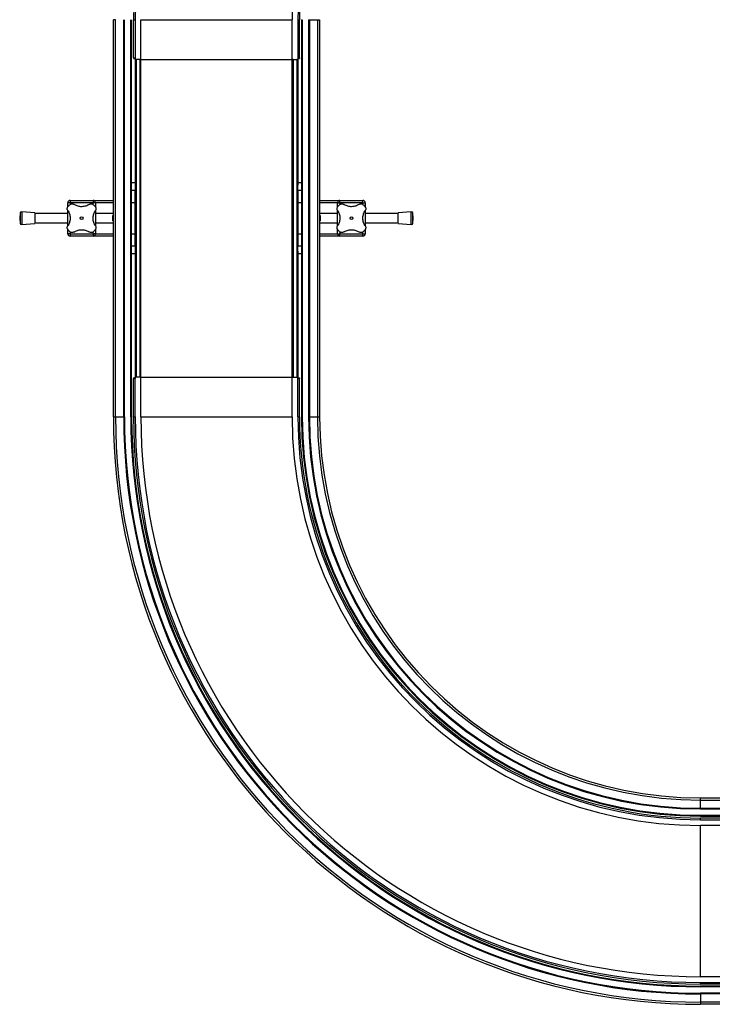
# Model space of a CAD drawing. Header units: millimetres. Extents: x 0 to 420, y 0 to 297.
# Tile 3 of 105: x 132 to 176, y 61 to 123. Entities that reach past the tile are written whole.
import ezdxf

# ---------------------------------------------------------------- set-up
doc = ezdxf.new("R2010")
doc.units = ezdxf.units.MM

msp = doc.modelspace()

# ---------------------------------------------------------------- linework, layer by layer
at = {"color": 7, "linetype": 'Continuous', "lineweight": 25}
for p, q in [((138.15136, 122.57364), (138.01443, 122.57364)), ((138.01443, 97.57364), (138.01443, 122.57364)), ((138.15136, 97.57364), (138.15136, 122.57364)), ((138.66443, 97.57364), (138.66443, 122.57364)), ((138.71443, 97.57364), (138.71443, 122.57364)), ((139.11443, 97.57364), (139.11443, 122.57364)), ((139.16443, 97.57364), (139.16443, 122.57364)), ((139.28943, 122.57364), (139.38943, 122.57364)), ((139.28943, 120.17364), (139.28943, 122.57364)), ((139.38943, 122.57364), (139.38943, 120.07364)), ((139.75193, 122.57364), (149.27693, 122.57364)), ((139.75193, 120.07364), (139.75193, 122.57364)), ((149.27693, 120.07364), (149.27693, 122.57364)), ((149.63943, 122.57364), (149.73943, 122.57364)), ((149.63943, 122.57364), (149.63943, 120.07364)), ((149.73943, 120.17364), (149.73943, 122.57364)), ((149.86443, 122.57364), (149.91443, 122.57364)), ((149.86443, 122.57364), (149.86443, 97.57364)), ((149.91443, 122.57364), (149.91443, 97.57364)), ((150.31443, 122.57364), (150.31443, 97.57364)), ((150.31443, 122.57364), (150.36443, 122.57364)), ((150.36443, 122.57364), (150.36443, 97.57364)), ((150.36443, 122.57364), (150.87751, 122.57364)), ((150.87751, 122.57364), (150.87751, 97.57364)), ((150.87751, 122.57364), (151.01443, 122.57364)), ((151.01443, 122.57364), (151.01443, 97.57364)), ((139.28943, 120.17364), (139.38943, 120.17364)), ((139.28943, 120.17364), (139.28943, 120.12364)), ((139.28943, 120.12364), (139.38943, 120.12364)), ((139.38943, 120.07364), (139.38943, 112.15436)), ((139.45193, 120.07364), (139.38943, 120.07364)), ((139.45193, 120.07364), (139.45193, 100.07364)), ((139.68193, 120.07364), (139.45193, 120.07364)), ((139.68193, 120.07364), (139.68193, 100.07364)), ((139.75193, 120.07364), (139.68193, 120.07364)), ((139.75193, 120.07364), (139.68193, 120.07364)), ((139.75193, 120.07364), (149.27693, 120.07364)), ((139.75193, 100.07364), (139.75193, 120.07364)), ((149.27693, 120.07364), (149.34693, 120.07364)), ((149.27693, 100.07364), (149.27693, 120.07364)), ((149.34693, 120.07364), (149.27693, 120.07364)), ((149.34693, 120.07364), (149.34693, 100.07364)), ((149.34693, 120.07364), (149.57693, 120.07364)), ((149.57693, 120.07364), (149.57693, 100.07364)), ((149.63943, 120.07364), (149.57693, 120.07364)), ((149.63943, 120.17364), (149.73943, 120.17364)), ((149.63943, 120.12364), (149.73943, 120.12364)), ((149.63943, 120.07364), (149.63943, 112.15436)), ((149.73943, 120.17364), (149.73943, 120.12364)), ((139.16443, 112.32364), (139.38943, 112.32364)), ((149.63943, 112.32364), (149.86443, 112.32364)), ((139.38943, 111.82364), (139.16443, 111.82364)), ((139.38943, 112.15436), (139.38943, 111.82364)), ((139.38943, 108.32364), (139.38943, 111.82364)), ((149.63943, 111.82364), (149.63943, 112.15436)), ((149.63943, 111.82364), (149.63943, 108.32364)), ((149.86443, 111.82364), (149.63943, 111.82364)), ((135.13943, 110.77627), (135.13943, 111.04864)), ((135.28943, 111.04864), (135.13943, 111.04864)), ((135.28943, 111.04864), (135.13943, 111.04864)), ((135.13943, 110.77627), (135.13943, 111.04864)), ((135.28943, 111.19864), (136.73943, 111.19864)), ((135.28943, 111.19864), (135.28943, 111.04864)), ((135.28943, 111.19864), (135.28943, 111.04864)), ((135.28943, 111.19864), (136.73943, 111.19864)), ((136.73943, 111.04864), (135.28943, 111.04864)), ((136.73943, 111.04864), (135.28943, 111.04864)), ((135.28943, 111.04864), (135.28943, 110.93351)), ((135.28943, 111.04864), (135.28943, 110.93351)), ((136.73943, 111.19864), (136.73943, 111.04864)), ((136.73943, 111.19864), (138.01443, 111.19864)), ((136.73943, 111.19864), (136.73943, 111.04864)), ((136.73943, 111.19864), (138.01443, 111.19864)), ((136.88943, 111.04864), (136.73943, 111.04864)), ((136.88943, 111.04864), (136.73943, 111.04864)), ((136.73943, 110.93361), (136.73943, 111.04864)), ((136.73943, 110.93361), (136.73943, 111.04864)), ((136.88943, 111.04864), (136.88943, 110.77373)), ((136.88943, 111.04864), (136.88943, 110.77373)), ((138.01443, 111.04864), (136.88943, 111.04864)), ((138.01443, 111.04864), (136.88943, 111.04864)), ((139.38943, 111.04864), (139.16443, 111.04864)), ((139.38943, 111.04864), (139.16443, 111.04864)), ((139.38943, 111.04864), (139.38943, 109.09864)), ((139.38943, 111.04864), (139.38943, 109.09864)), ((149.63943, 109.09864), (149.63943, 111.04864)), ((149.86443, 111.04864), (149.63943, 111.04864)), ((151.01443, 111.19864), (152.28943, 111.19864)), ((152.13943, 111.04864), (151.01443, 111.04864)), ((152.13943, 111.04864), (152.28943, 111.04864)), ((152.13943, 110.77627), (152.13943, 111.04864)), ((152.28943, 111.04864), (152.28943, 111.19864)), ((152.28943, 111.19864), (153.73943, 111.19864)), ((153.73943, 111.04864), (152.28943, 111.04864)), ((152.28943, 111.04864), (152.28943, 110.93351)), ((153.73943, 111.04864), (153.73943, 111.19864)), ((153.73943, 111.04864), (153.88943, 111.04864)), ((153.73943, 110.93361), (153.73943, 111.04864)), ((153.88943, 111.04864), (153.88943, 110.77373)), ((132.13497, 110.38153), (132.11148, 110.07364)), ((132.13497, 110.38153), (132.11148, 110.07364)), ((132.13497, 110.38153), (132.13497, 109.76574)), ((132.13497, 110.38153), (132.13497, 109.76574)), ((133.06148, 110.41114), (132.24228, 110.47364)), ((133.06148, 110.41114), (132.24228, 110.47364)), ((132.24228, 110.47364), (132.24228, 109.67364)), ((132.24228, 110.47364), (132.24228, 109.67364)), ((133.06148, 110.41114), (133.06148, 109.73614)), ((133.06148, 110.41114), (133.06148, 109.73614)), ((135.13943, 110.37364), (133.06148, 110.37364)), ((135.13943, 109.58972), (135.13943, 110.55726)), ((135.13943, 109.59409), (135.13943, 110.55288)), ((136.88943, 110.55756), (136.88943, 109.59001)), ((136.88943, 110.55318), (136.88943, 109.59439)), ((138.01443, 110.37364), (136.88943, 110.37364)), ((152.13943, 110.37364), (151.01443, 110.37364)), ((152.13943, 109.58972), (152.13943, 110.55726)), ((153.88943, 110.55756), (153.88943, 109.59001)), ((155.96739, 110.37364), (153.88943, 110.37364)), ((156.78658, 110.47364), (155.96739, 110.41114)), ((155.96739, 109.73614), (155.96739, 110.41114)), ((156.78658, 109.67364), (156.78658, 110.47364)), ((156.91739, 110.07364), (156.8939, 110.38153)), ((156.8939, 109.76574), (156.8939, 110.38153)), ((132.11148, 110.07364), (132.13497, 109.76574)), ((132.11148, 110.07364), (132.13497, 109.76574)), ((133.06148, 109.77364), (135.13943, 109.77364)), ((136.88943, 109.77364), (138.01443, 109.77364)), ((137.98943, 110.23947), (138.01443, 110.23947)), ((137.98943, 109.90781), (137.98943, 110.23947)), ((138.01443, 109.90781), (137.98943, 109.90781)), ((151.01443, 110.23947), (151.03943, 110.23947)), ((151.03943, 109.90781), (151.01443, 109.90781)), ((151.01443, 109.77364), (152.13943, 109.77364)), ((151.03943, 110.23947), (151.03943, 109.90781)), ((153.88943, 109.77364), (155.96739, 109.77364)), ((156.8939, 109.76574), (156.91739, 110.07364)), ((132.24228, 109.67364), (133.06148, 109.73614)), ((132.24228, 109.67364), (133.06148, 109.73614)), ((135.13943, 109.09864), (135.13943, 109.37354)), ((135.13943, 109.09864), (135.13943, 109.37354)), ((135.28943, 109.21367), (135.28943, 109.09864)), ((135.28943, 109.21367), (135.28943, 109.09864)), ((136.73943, 109.09864), (136.73943, 109.21376)), ((136.73943, 109.09864), (136.73943, 109.21376)), ((136.88943, 109.371), (136.88943, 109.09864)), ((136.88943, 109.371), (136.88943, 109.09864)), ((152.13943, 109.09864), (152.13943, 109.37354)), ((152.28943, 109.21367), (152.28943, 109.09864)), ((153.73943, 109.09864), (153.73943, 109.21376)), ((153.88943, 109.371), (153.88943, 109.09864)), ((155.96739, 109.73614), (156.78658, 109.67364)), ((135.28943, 109.09864), (135.13943, 109.09864)), ((135.28943, 109.09864), (135.13943, 109.09864)), ((135.28943, 109.09864), (136.73943, 109.09864)), ((135.28943, 109.09864), (135.28943, 108.94864)), ((135.28943, 109.09864), (136.73943, 109.09864)), ((135.28943, 109.09864), (135.28943, 108.94864)), ((136.73943, 108.94864), (135.28943, 108.94864)), ((136.73943, 108.94864), (135.28943, 108.94864)), ((136.88943, 109.09864), (136.73943, 109.09864)), ((136.73943, 109.09864), (136.73943, 108.94864)), ((136.73943, 109.09864), (136.73943, 108.94864)), ((136.88943, 109.09864), (136.73943, 109.09864)), ((138.01443, 108.94864), (136.73943, 108.94864)), ((138.01443, 108.94864), (136.73943, 108.94864)), ((136.88943, 109.09864), (138.01443, 109.09864)), ((136.88943, 109.09864), (138.01443, 109.09864)), ((139.16443, 109.09864), (139.38943, 109.09864)), ((139.16443, 109.09864), (139.38943, 109.09864)), ((149.63943, 109.09864), (149.86443, 109.09864)), ((151.01443, 109.09864), (152.13943, 109.09864)), ((152.28943, 108.94864), (151.01443, 108.94864)), ((152.13943, 109.09864), (152.28943, 109.09864)), ((152.28943, 109.09864), (153.73943, 109.09864)), ((152.28943, 108.94864), (152.28943, 109.09864)), ((153.73943, 108.94864), (152.28943, 108.94864)), ((153.73943, 109.09864), (153.88943, 109.09864)), ((153.73943, 108.94864), (153.73943, 109.09864)), ((139.16443, 108.32364), (139.38943, 108.32364)), ((139.38943, 108.32364), (139.38943, 107.99292)), ((139.38943, 107.99292), (139.38943, 100.07364)), ((149.63943, 107.99292), (149.63943, 108.32364)), ((149.63943, 108.32364), (149.86443, 108.32364)), ((149.63943, 107.99292), (149.63943, 100.07364)), ((139.38943, 107.82364), (139.16443, 107.82364)), ((149.86443, 107.82364), (149.63943, 107.82364)), ((139.28942, 100.02352), (139.28942, 99.97352)), ((139.28942, 100.02352), (139.38942, 100.02352)), ((139.28942, 99.97352), (139.38942, 99.97352)), ((139.28943, 97.57352), (139.28942, 99.97352)), ((139.38942, 100.02352), (139.38942, 99.97352)), ((139.38943, 97.57352), (139.38942, 99.97352)), ((139.38943, 97.57364), (139.38943, 100.07364)), ((139.45193, 100.07364), (139.38943, 100.07364)), ((139.68193, 100.07364), (139.45193, 100.07364)), ((139.75193, 100.07364), (139.68193, 100.07364)), ((139.75193, 100.07364), (139.68193, 100.07364)), ((139.75193, 100.07364), (149.27693, 100.07364)), ((139.75193, 97.57364), (139.75193, 100.07364)), ((149.27693, 100.07364), (149.34693, 100.07364)), ((149.27693, 97.57364), (149.27693, 100.07364)), ((149.34693, 100.07364), (149.27693, 100.07364)), ((149.34693, 100.07364), (149.57693, 100.07364)), ((149.63943, 100.07364), (149.57693, 100.07364)), ((149.63943, 97.57364), (149.63943, 100.07364)), ((149.63943, 97.57368), (149.63944, 99.97368)), ((149.63944, 100.02368), (149.63944, 99.97368)), ((149.63944, 100.02368), (149.73944, 100.02368)), ((149.63944, 99.97368), (149.73944, 99.97368)), ((149.73943, 97.57368), (149.73944, 99.97368)), ((149.73944, 100.02368), (149.73944, 99.97368)), ((138.01443, 97.57364), (138.15136, 97.57364)), ((138.15136, 97.57364), (138.66443, 97.57364)), ((138.66443, 97.57364), (138.71443, 97.57364)), ((139.11443, 97.57364), (139.16443, 97.57364)), ((139.28943, 97.57352), (139.38943, 97.57352)), ((139.75193, 97.57364), (149.27693, 97.57364)), ((149.63943, 97.57368), (149.73943, 97.57368)), ((149.91443, 97.57364), (149.86443, 97.57364)), ((150.31443, 97.57364), (150.36443, 97.57364)), ((150.36443, 97.57364), (150.87751, 97.57364)), ((150.87751, 97.57364), (151.01443, 97.57364)), ((175.01443, 73.43671), (175.01443, 73.57364)), ((175.01443, 73.57364), (206.11443, 73.57364)), ((175.01443, 73.43671), (206.11443, 73.43671)), ((175.01443, 72.92364), (175.01443, 73.43671)), ((175.01443, 72.87364), (175.01443, 72.92364)), ((175.01443, 72.92364), (206.11443, 72.92364)), ((175.01443, 72.87364), (206.11443, 72.87364)), ((175.01443, 72.47364), (206.11443, 72.47364)), ((175.01443, 72.42364), (175.01443, 72.47364)), ((175.01443, 72.42364), (206.11443, 72.42364)), ((175.01443, 72.19864), (175.01443, 72.29864)), ((177.41443, 72.29864), (175.01443, 72.29864)), ((175.01443, 72.19864), (177.51443, 72.19864)), ((175.01443, 62.31114), (175.01443, 71.83614)), ((177.51443, 71.83614), (175.01443, 71.83614)), ((177.51443, 62.31114), (175.01443, 62.31114)), ((175.01443, 61.84864), (175.01443, 61.94864)), ((175.01443, 61.94864), (177.51443, 61.94864)), ((177.41443, 61.84864), (175.01443, 61.84864)), ((175.01443, 61.72364), (175.01443, 61.67364)), ((206.11443, 61.72364), (175.01443, 61.72364)), ((206.11443, 61.67364), (175.01443, 61.67364)), ((206.11443, 61.27364), (175.01443, 61.27364)), ((175.01443, 61.27364), (175.01443, 61.22364)), ((206.11443, 61.22364), (175.01443, 61.22364)), ((175.01443, 61.22364), (175.01443, 60.71056)), ((206.11443, 60.71056), (175.01443, 60.71056)), ((175.01443, 60.71056), (175.01443, 60.57364)), ((206.11443, 60.57364), (175.01443, 60.57364))]:
    msp.add_line(p, q, dxfattribs=at)
for centre in [(136.01443, 110.07364), (136.01443, 110.07364), (153.01443, 110.07364)]:
    msp.add_circle(centre, 0.08764, dxfattribs=at)
for centre, radius, start, end in [((175.01443, 122.57364), 35.725, 90.0001916, 180), ((175.01443, 122.57364), 35.625, 90, 180), ((175.01443, 122.57364), 25.7375, 90, 180), ((175.01443, 122.57364), 25.375, 90, 180), ((175.01443, 122.57364), 25.275, 89.9999024, 180), ((135.28943, 111.04864), 0.15, 90, 180), ((135.28943, 111.04864), 0.15, 90, 180), ((136.73943, 111.04864), 0.15, 0, 90), ((136.73943, 111.04864), 0.15, 0, 90), ((152.28943, 111.04864), 0.15, 90, 180), ((153.73943, 111.04864), 0.15, 0, 90), ((132.23468, 110.37393), 0.1, 85.6370857, 175.6370857), ((132.23468, 110.37393), 0.1, 85.6370857, 175.6370857), ((136.01443, 110.07364), 1.125, 130.2250717, 139.7749283), ((136.01443, 110.07364), 1.125, 130.2250717, 139.7749283), ((136.01443, 110.07364), 1.125, 40.2250717, 49.7749283), ((136.01443, 110.07364), 1.125, 40.2250717, 49.7749283), ((153.01443, 110.07364), 1.125, 130.2250717, 139.7749283), ((153.01443, 110.07364), 1.125, 40.2250717, 49.7749283), ((156.79419, 110.37393), 0.1, 4.3629143, 94.3629143), ((132.23468, 109.77335), 0.1, 184.3629143, 274.3629143), ((132.23468, 109.77335), 0.1, 184.3629143, 274.3629143), ((156.79419, 109.77335), 0.1, 265.6370857, 355.6370857), ((136.01443, 110.07364), 1.125, 220.2250717, 229.7749283), ((136.01443, 110.07364), 1.125, 220.2250717, 229.7749283), ((136.01443, 110.07364), 1.125, 310.2250717, 319.7749283), ((136.01443, 110.07364), 1.125, 310.2250717, 319.7749283), ((153.01443, 110.07364), 1.125, 220.2250717, 229.7749283), ((153.01443, 110.07364), 1.125, 310.2250717, 319.7749283), ((135.28943, 109.09864), 0.15, 180, 270), ((135.28943, 109.09864), 0.15, 180, 270), ((136.73943, 109.09864), 0.15, 270, 0), ((136.73943, 109.09864), 0.15, 270, 0), ((152.28943, 109.09864), 0.15, 180, 270), ((153.73943, 109.09864), 0.15, 270, 0), ((175.01443, 97.57364), 37, 180, 270), ((175.01443, 97.57364), 36.86307, 180, 270), ((175.01443, 97.57364), 36.35, 180, 270), ((175.01443, 97.57364), 36.3, 180, 270), ((175.01443, 97.57364), 35.9, 180, 270), ((175.01443, 97.57364), 35.85, 180, 270), ((175.01443, 97.57364), 35.725, 180.0001916, 270), ((175.01443, 97.57364), 35.625, 180, 270), ((175.01443, 97.57364), 35.2625, 180, 270), ((175.01443, 97.57364), 25.7375, 180, 270), ((175.01443, 97.57364), 25.375, 180, 270), ((175.01443, 97.57364), 25.275, 179.9999024, 270), ((175.01443, 97.57364), 25.15, 180, 270), ((175.01443, 97.57364), 25.1, 180, 270), ((175.01443, 97.57364), 24.7, 180, 270), ((175.01443, 97.57364), 24.65, 180, 270), ((175.01443, 97.57364), 24.13693, 180, 270), ((175.01443, 97.57364), 24, 180, 270)]:
    msp.add_arc(centre, radius, start, end, dxfattribs=at)
for points, knots in [([(135.28792, 110.93259), (135.30513, 110.94464), (135.33955, 110.96872), (135.40135, 110.9821), (135.46767, 110.97826), (135.50682, 110.9575), (135.52821, 110.94617)], [0, 0, 0, 0, 0.2331432, 0.46598224, 0.70829004, 1, 1, 1, 1]), ([(135.28792, 110.93259), (135.30513, 110.94464), (135.33955, 110.96872), (135.40135, 110.9821), (135.46767, 110.97826), (135.50682, 110.9575), (135.52821, 110.94617)], [0, 0, 0, 0, 0.2331432, 0.46598224, 0.70829004, 1, 1, 1, 1]), ([(136.50065, 110.94617), (136.52149, 110.95725), (136.56322, 110.97945), (136.63619, 110.98238), (136.69807, 110.96426), (136.72905, 110.94137), (136.74095, 110.93259)], [0, 0, 0, 0, 0.28482414, 0.57045716, 0.83508046, 1, 1, 1, 1]), ([(136.50065, 110.94617), (136.52149, 110.95725), (136.56322, 110.97945), (136.63619, 110.98238), (136.69807, 110.96426), (136.72905, 110.94137), (136.74095, 110.93259)], [0, 0, 0, 0, 0.28482414, 0.57045716, 0.83508046, 1, 1, 1, 1]), ([(152.28792, 110.93259), (152.30513, 110.94464), (152.33955, 110.96872), (152.40135, 110.9821), (152.46767, 110.97826), (152.50682, 110.9575), (152.52821, 110.94617)], [0, 0, 0, 0, 0.2331432, 0.46598224, 0.70829004, 1, 1, 1, 1]), ([(153.50065, 110.94617), (153.52149, 110.95725), (153.56322, 110.97945), (153.63619, 110.98238), (153.69807, 110.96426), (153.72905, 110.94137), (153.74095, 110.93259)], [0, 0, 0, 0, 0.28482414, 0.57045716, 0.83508046, 1, 1, 1, 1]), ([(135.1419, 110.55986), (135.13082, 110.58069), (135.10862, 110.62242), (135.10569, 110.69539), (135.12381, 110.75728), (135.14669, 110.78826), (135.15548, 110.80015)], [0, 0, 0, 0, 0.28482414, 0.57045716, 0.83508046, 1, 1, 1, 1]), ([(135.1419, 110.55986), (135.13082, 110.58069), (135.10862, 110.62242), (135.10569, 110.69539), (135.12381, 110.75728), (135.14669, 110.78826), (135.15548, 110.80015)], [0, 0, 0, 0, 0.28482414, 0.57045716, 0.83508046, 1, 1, 1, 1]), ([(135.1419, 110.55986), (135.16262, 110.52605), (135.20404, 110.45846), (135.25008, 110.34276), (135.28028, 110.21917), (135.29229, 110.09312), (135.28583, 109.96936), (135.26369, 109.8518), (135.22631, 109.74124), (135.1841, 109.65353), (135.15316, 109.60505), (135.1419, 109.58742)], [0, 0, 0, 0, 0.12083278, 0.2415891, 0.36294631, 0.48426201, 0.59786508, 0.71149177, 0.82362919, 0.93582121, 1, 1, 1, 1]), ([(135.1419, 110.55986), (135.16262, 110.52605), (135.20404, 110.45846), (135.25008, 110.34276), (135.28028, 110.21917), (135.29229, 110.09312), (135.28583, 109.96936), (135.26369, 109.8518), (135.22631, 109.74124), (135.1841, 109.65353), (135.15316, 109.60505), (135.1419, 109.58742)], [0, 0, 0, 0, 0.12083278, 0.2415891, 0.36294631, 0.48426201, 0.59786508, 0.71149177, 0.82362919, 0.93582121, 1, 1, 1, 1]), ([(136.50065, 110.94617), (136.46732, 110.92568), (136.39981, 110.88417), (136.28468, 110.83844), (136.16073, 110.80772), (136.0352, 110.79589), (135.91073, 110.80201), (135.79362, 110.82417), (135.68241, 110.86148), (135.5947, 110.90374), (135.54585, 110.93491), (135.52821, 110.94617)], [0, 0, 0, 0, 0.11925981, 0.24158658, 0.3609602, 0.48426569, 0.59620844, 0.71149815, 0.82228956, 0.93582475, 1, 1, 1, 1]), ([(136.50065, 110.94617), (136.46732, 110.92568), (136.39981, 110.88417), (136.28468, 110.83844), (136.16073, 110.80772), (136.0352, 110.79589), (135.91073, 110.80201), (135.79362, 110.82417), (135.68241, 110.86148), (135.5947, 110.90374), (135.54585, 110.93491), (135.52821, 110.94617)], [0, 0, 0, 0, 0.11925981, 0.24158658, 0.3609602, 0.48426569, 0.59620844, 0.71149815, 0.82228956, 0.93582475, 1, 1, 1, 1]), ([(136.88696, 109.58742), (136.86624, 109.62122), (136.82483, 109.68881), (136.77878, 109.80452), (136.74859, 109.9281), (136.73658, 110.05415), (136.74304, 110.17792), (136.76518, 110.29547), (136.80255, 110.40604), (136.84476, 110.49374), (136.8757, 110.54222), (136.88696, 110.55986)], [0, 0, 0, 0, 0.12083278, 0.2415891, 0.36294631, 0.48426201, 0.59786508, 0.71149177, 0.82362919, 0.93582121, 1, 1, 1, 1]), ([(136.88696, 109.58742), (136.86624, 109.62122), (136.82483, 109.68881), (136.77878, 109.80452), (136.74859, 109.9281), (136.73658, 110.05415), (136.74304, 110.17792), (136.76518, 110.29547), (136.80255, 110.40604), (136.84476, 110.49374), (136.8757, 110.54222), (136.88696, 110.55986)], [0, 0, 0, 0, 0.12083278, 0.2415891, 0.36294631, 0.48426201, 0.59786508, 0.71149177, 0.82362919, 0.93582121, 1, 1, 1, 1]), ([(136.87338, 110.80015), (136.88543, 110.78293), (136.90951, 110.74852), (136.92289, 110.68672), (136.91906, 110.6204), (136.8983, 110.58124), (136.88696, 110.55986)], [0, 0, 0, 0, 0.2331432, 0.46598224, 0.70829004, 1, 1, 1, 1]), ([(136.87338, 110.80015), (136.88543, 110.78293), (136.90951, 110.74852), (136.92289, 110.68672), (136.91906, 110.6204), (136.8983, 110.58124), (136.88696, 110.55986)], [0, 0, 0, 0, 0.233143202, 0.46598224, 0.708290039, 1, 1, 1, 1]), ([(136.89354, 110.40696), (136.89407, 110.40802), (136.89616, 110.41223), (136.90168, 110.39848), (136.90633, 110.37524), (136.90666, 110.37364)], [0, 0, 0, 0, 0.23651302, 0.94740052, 1, 1, 1, 1]), ([(136.89354, 110.40696), (136.89407, 110.40802), (136.89616, 110.41223), (136.90168, 110.39848), (136.90633, 110.37524), (136.90666, 110.37364)], [0, 0, 0, 0, 0.23651302, 0.94740052, 1, 1, 1, 1]), ([(152.1419, 110.55986), (152.13082, 110.58069), (152.10862, 110.62242), (152.10569, 110.69539), (152.12381, 110.75728), (152.14669, 110.78826), (152.15548, 110.80015)], [0, 0, 0, 0, 0.284824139, 0.570457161, 0.835080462, 1, 1, 1, 1]), ([(152.12264, 110.37364), (152.12397, 110.37963), (152.12961, 110.40524), (152.13464, 110.41719), (152.13586, 110.41083), (152.13589, 110.41068)], [0, 0, 0, 0, 0.229621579, 0.981734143, 1, 1, 1, 1]), ([(152.1419, 110.55986), (152.16262, 110.52605), (152.20404, 110.45846), (152.25008, 110.34276), (152.28028, 110.21917), (152.29229, 110.09312), (152.28583, 109.96936), (152.26369, 109.8518), (152.22631, 109.74124), (152.1841, 109.65353), (152.15316, 109.60505), (152.1419, 109.58742)], [0, 0, 0, 0, 0.12083278, 0.2415891, 0.36294631, 0.48426201, 0.59786508, 0.71149177, 0.82362919, 0.93582121, 1, 1, 1, 1]), ([(153.50065, 110.94617), (153.46732, 110.92568), (153.39981, 110.88417), (153.28468, 110.83844), (153.16073, 110.80772), (153.0352, 110.79589), (152.91073, 110.80201), (152.79362, 110.82417), (152.68241, 110.86148), (152.5947, 110.90374), (152.54585, 110.93491), (152.52821, 110.94617)], [0, 0, 0, 0, 0.11925981, 0.24158658, 0.3609602, 0.48426569, 0.59620844, 0.71149815, 0.82228956, 0.93582475, 1, 1, 1, 1]), ([(153.88696, 109.58742), (153.86624, 109.62122), (153.82483, 109.68881), (153.77878, 109.80452), (153.74859, 109.9281), (153.73658, 110.05415), (153.74304, 110.17792), (153.76518, 110.29547), (153.80255, 110.40604), (153.84476, 110.49374), (153.8757, 110.54222), (153.88696, 110.55986)], [0, 0, 0, 0, 0.12083278, 0.2415891, 0.36294631, 0.48426201, 0.59786508, 0.71149177, 0.82362919, 0.93582121, 1, 1, 1, 1]), ([(153.87338, 110.80015), (153.88543, 110.78293), (153.90951, 110.74852), (153.92289, 110.68672), (153.91906, 110.6204), (153.8983, 110.58124), (153.88696, 110.55986)], [0, 0, 0, 0, 0.233143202, 0.46598224, 0.708290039, 1, 1, 1, 1]), ([(136.90622, 109.77364), (136.9049, 109.76765), (136.89925, 109.74204), (136.89422, 109.73009), (136.89301, 109.73644), (136.89298, 109.73659)], [0, 0, 0, 0, 0.229621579, 0.981734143, 1, 1, 1, 1]), ([(136.90622, 109.77364), (136.9049, 109.76765), (136.89925, 109.74204), (136.89422, 109.73009), (136.89301, 109.73644), (136.89298, 109.73659)], [0, 0, 0, 0, 0.22962158, 0.98173414, 1, 1, 1, 1]), ([(152.13532, 109.74031), (152.1348, 109.73926), (152.1327, 109.73504), (152.12718, 109.74879), (152.12253, 109.77204), (152.12221, 109.77364)], [0, 0, 0, 0, 0.23651302, 0.94740052, 1, 1, 1, 1]), ([(135.15548, 109.34712), (135.14343, 109.36434), (135.11935, 109.39875), (135.10597, 109.46055), (135.1098, 109.52688), (135.13056, 109.56603), (135.1419, 109.58742)], [0, 0, 0, 0, 0.233143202, 0.46598224, 0.708290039, 1, 1, 1, 1]), ([(135.15548, 109.34712), (135.14343, 109.36434), (135.11935, 109.39875), (135.10597, 109.46055), (135.1098, 109.52688), (135.13056, 109.56603), (135.1419, 109.58742)], [0, 0, 0, 0, 0.2331432, 0.46598224, 0.70829004, 1, 1, 1, 1]), ([(135.52821, 109.20111), (135.50737, 109.19002), (135.46564, 109.16783), (135.39268, 109.16489), (135.33079, 109.18301), (135.29981, 109.2059), (135.28792, 109.21468)], [0, 0, 0, 0, 0.28482414, 0.57045716, 0.83508046, 1, 1, 1, 1]), ([(135.52821, 109.20111), (135.50737, 109.19002), (135.46564, 109.16783), (135.39268, 109.16489), (135.33079, 109.18301), (135.29981, 109.2059), (135.28792, 109.21468)], [0, 0, 0, 0, 0.28482414, 0.57045716, 0.83508046, 1, 1, 1, 1]), ([(135.52821, 109.20111), (135.56154, 109.2216), (135.62906, 109.2631), (135.74418, 109.30883), (135.86814, 109.33955), (135.99366, 109.35138), (136.11814, 109.34526), (136.23524, 109.3231), (136.34645, 109.28579), (136.43416, 109.24353), (136.48301, 109.21236), (136.50065, 109.20111)], [0, 0, 0, 0, 0.11925981, 0.24158658, 0.3609602, 0.48426569, 0.59620844, 0.71149815, 0.82228956, 0.93582475, 1, 1, 1, 1]), ([(135.52821, 109.20111), (135.56154, 109.2216), (135.62906, 109.2631), (135.74418, 109.30883), (135.86814, 109.33955), (135.99366, 109.35138), (136.11814, 109.34526), (136.23524, 109.3231), (136.34645, 109.28579), (136.43416, 109.24353), (136.48301, 109.21236), (136.50065, 109.20111)], [0, 0, 0, 0, 0.119259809, 0.241586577, 0.360960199, 0.484265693, 0.596208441, 0.711498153, 0.822289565, 0.935824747, 1, 1, 1, 1]), ([(136.74095, 109.21468), (136.72373, 109.20264), (136.68931, 109.17856), (136.62751, 109.16517), (136.56119, 109.16901), (136.52204, 109.18977), (136.50065, 109.20111)], [0, 0, 0, 0, 0.2331432, 0.46598224, 0.70829004, 1, 1, 1, 1]), ([(136.74095, 109.21468), (136.72373, 109.20264), (136.68931, 109.17856), (136.62751, 109.16517), (136.56119, 109.16901), (136.52204, 109.18977), (136.50065, 109.20111)], [0, 0, 0, 0, 0.2331432, 0.46598224, 0.70829004, 1, 1, 1, 1]), ([(136.88696, 109.58742), (136.89804, 109.56658), (136.92024, 109.52485), (136.92317, 109.45188), (136.90505, 109.39), (136.88217, 109.35902), (136.87338, 109.34712)], [0, 0, 0, 0, 0.284824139, 0.570457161, 0.835080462, 1, 1, 1, 1]), ([(136.88696, 109.58742), (136.89804, 109.56658), (136.92024, 109.52485), (136.92317, 109.45188), (136.90505, 109.39), (136.88217, 109.35902), (136.87338, 109.34712)], [0, 0, 0, 0, 0.28482414, 0.57045716, 0.83508046, 1, 1, 1, 1]), ([(152.15548, 109.34712), (152.14343, 109.36434), (152.11935, 109.39875), (152.10597, 109.46055), (152.1098, 109.52688), (152.13056, 109.56603), (152.1419, 109.58742)], [0, 0, 0, 0, 0.2331432, 0.46598224, 0.70829004, 1, 1, 1, 1]), ([(152.52821, 109.20111), (152.50737, 109.19002), (152.46564, 109.16783), (152.39268, 109.16489), (152.33079, 109.18301), (152.29981, 109.2059), (152.28792, 109.21468)], [0, 0, 0, 0, 0.28482414, 0.57045716, 0.83508046, 1, 1, 1, 1]), ([(152.52821, 109.20111), (152.56154, 109.2216), (152.62906, 109.2631), (152.74418, 109.30883), (152.86814, 109.33955), (152.99366, 109.35138), (153.11814, 109.34526), (153.23524, 109.3231), (153.34645, 109.28579), (153.43416, 109.24353), (153.48301, 109.21236), (153.50065, 109.20111)], [0, 0, 0, 0, 0.11925981, 0.24158658, 0.3609602, 0.48426569, 0.59620844, 0.71149815, 0.82228956, 0.93582475, 1, 1, 1, 1]), ([(153.74095, 109.21468), (153.72373, 109.20264), (153.68931, 109.17856), (153.62751, 109.16517), (153.56119, 109.16901), (153.52204, 109.18977), (153.50065, 109.20111)], [0, 0, 0, 0, 0.2331432, 0.46598224, 0.70829004, 1, 1, 1, 1]), ([(153.88696, 109.58742), (153.89804, 109.56658), (153.92024, 109.52485), (153.92317, 109.45188), (153.90505, 109.39), (153.88217, 109.35902), (153.87338, 109.34712)], [0, 0, 0, 0, 0.28482414, 0.57045716, 0.83508046, 1, 1, 1, 1])]:
    msp.add_open_spline(points, degree=3, knots=knots, dxfattribs=at)

doc.saveas('drawing.dxf')
